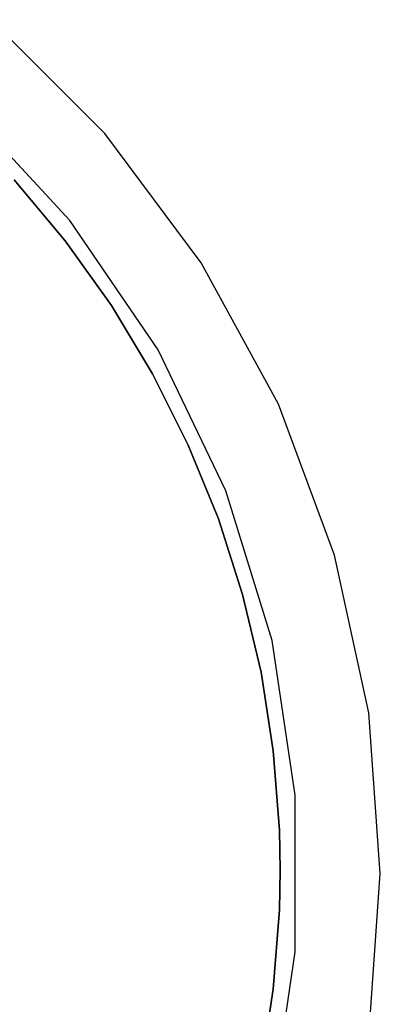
# Model space of a CAD drawing. Extents: x 0.01 to 1.98, y 0.03 to 2.78.
# Tile 31 of 39: x 1.29 to 1.43, y 0.96 to 1.34. Entities that reach past the tile are written whole.
import ezdxf

# ---------------------------------------------------------------- set-up
doc = ezdxf.new("R2010")
doc.units = 0
doc.header["$MEASUREMENT"] = 0
doc.layers.get('0').update_dxf_attribs({"color": 13, "linetype": 'CONTINUOUS'})

# ---------------------------------------------------------------- blocks, each defined once
blk = doc.blocks.new('NATALIE-10724-10723_C_STL_')
at = {"color": 0}
for p, q in [((1.32215, 1.29543, 2.02125), (1.27846, 1.33912, 2.02125)), ((1.32215, 1.29543, 1.47007), (1.27846, 1.33912, 1.47007)), ((1.32215, 1.29543, 2.02125), (1.27846, 1.33912, 2.02125)), ((1.32215, 1.29543, 1.47007), (1.27846, 1.33912, 1.47007)), ((1.30882, 1.2622, 1.4307), (1.268, 1.3062, 1.4307)), ((1.30882, 1.2622, 2.02125), (1.268, 1.3062, 2.02125)), ((1.30882, 1.2622, 1.4307), (1.268, 1.3062, 1.4307)), ((1.30882, 1.2622, 2.02125), (1.268, 1.3062, 2.02125)), ((1.35918, 1.24596, 2.02125), (1.32215, 1.29543, 2.02125)), ((1.32215, 1.29543, 1.47007), (1.32215, 1.29543, 2.02125)), ((1.35918, 1.24596, 1.47007), (1.32215, 1.29543, 1.47007)), ((1.35918, 1.24596, 1.47007), (1.32215, 1.29543, 1.47007)), ((1.32215, 1.29543, 1.47007), (1.32215, 1.29543, 2.02125)), ((1.35918, 1.24596, 2.02125), (1.32215, 1.29543, 2.02125)), ((1.28738, 1.27773, 2.31697), (1.307, 1.25434, 2.31697)), ((1.307, 1.25434, 1.41146), (1.28738, 1.27773, 1.41146)), ((1.28738, 1.27773, 2.31697), (1.307, 1.25434, 2.31697)), ((1.307, 1.25434, 1.41146), (1.28738, 1.27773, 1.41146)), ((1.34263, 1.21261, 1.4307), (1.30882, 1.2622, 1.4307)), ((1.30882, 1.2622, 2.02125), (1.30882, 1.2622, 1.4307)), ((1.34263, 1.21261, 2.02125), (1.30882, 1.2622, 2.02125)), ((1.34263, 1.21261, 2.02125), (1.30882, 1.2622, 2.02125)), ((1.30882, 1.2622, 2.02125), (1.30882, 1.2622, 1.4307)), ((1.34263, 1.21261, 1.4307), (1.30882, 1.2622, 1.4307)), ((1.307, 1.25434, 2.31697), (1.307, 1.25434, 1.41146)), ((1.307, 1.25434, 2.31697), (1.32475, 1.2295, 2.31697)), ((1.32475, 1.2295, 1.41146), (1.307, 1.25434, 1.41146)), ((1.307, 1.25434, 2.31697), (1.307, 1.25434, 1.41146)), ((1.307, 1.25434, 2.31697), (1.32475, 1.2295, 2.31697)), ((1.32475, 1.2295, 1.41146), (1.307, 1.25434, 1.41146)), ((1.38879, 1.19173, 2.02125), (1.35918, 1.24596, 2.02125)), ((1.38879, 1.19173, 1.47007), (1.35918, 1.24596, 1.47007)), ((1.38879, 1.19173, 1.47007), (1.35918, 1.24596, 1.47007)), ((1.35918, 1.24596, 1.47007), (1.35918, 1.24596, 2.02125)), ((1.38879, 1.19173, 2.02125), (1.35918, 1.24596, 2.02125)), ((1.35918, 1.24596, 1.47007), (1.35918, 1.24596, 2.02125)), ((1.32475, 1.2295, 2.31697), (1.32475, 1.2295, 1.41146)), ((1.32475, 1.2295, 2.31697), (1.34053, 1.20336, 2.31697)), ((1.34053, 1.20336, 1.41146), (1.32475, 1.2295, 1.41146)), ((1.32475, 1.2295, 2.31697), (1.32475, 1.2295, 1.41146)), ((1.32475, 1.2295, 2.31697), (1.34053, 1.20336, 2.31697)), ((1.34053, 1.20336, 1.41146), (1.32475, 1.2295, 1.41146)), ((1.36867, 1.15854, 1.4307), (1.34263, 1.21261, 1.4307)), ((1.36867, 1.15854, 2.02125), (1.34263, 1.21261, 2.02125)), ((1.34263, 1.21261, 2.02125), (1.34263, 1.21261, 1.4307)), ((1.36867, 1.15854, 1.4307), (1.34263, 1.21261, 1.4307)), ((1.36867, 1.15854, 2.02125), (1.34263, 1.21261, 2.02125)), ((1.34263, 1.21261, 2.02125), (1.34263, 1.21261, 1.4307)), ((1.34053, 1.20336, 2.31697), (1.34053, 1.20336, 1.41146)), ((1.34053, 1.20336, 2.31697), (1.35423, 1.17607, 2.31697)), ((1.35423, 1.17607, 1.41146), (1.34053, 1.20336, 1.41146)), ((1.34053, 1.20336, 2.31697), (1.34053, 1.20336, 1.41146)), ((1.34053, 1.20336, 2.31697), (1.35423, 1.17607, 2.31697)), ((1.35423, 1.17607, 1.41146), (1.34053, 1.20336, 1.41146)), ((1.41039, 1.13384, 1.47007), (1.38879, 1.19173, 1.47007)), ((1.38879, 1.19173, 1.47007), (1.38879, 1.19173, 2.02125)), ((1.41039, 1.13384, 2.02125), (1.38879, 1.19173, 2.02125)), ((1.41039, 1.13384, 2.02125), (1.38879, 1.19173, 2.02125)), ((1.41039, 1.13384, 1.47007), (1.38879, 1.19173, 1.47007)), ((1.38879, 1.19173, 1.47007), (1.38879, 1.19173, 2.02125)), ((1.35423, 1.17607, 2.31697), (1.35423, 1.17607, 1.41146)), ((1.35423, 1.17607, 2.31697), (1.36578, 1.14781, 2.31697)), ((1.36578, 1.14781, 1.41146), (1.35423, 1.17607, 1.41146)), ((1.35423, 1.17607, 2.31697), (1.35423, 1.17607, 1.41146)), ((1.35423, 1.17607, 2.31697), (1.36578, 1.14781, 2.31697)), ((1.36578, 1.14781, 1.41146), (1.35423, 1.17607, 1.41146)), ((1.38637, 1.10118, 1.4307), (1.36867, 1.15854, 1.4307)), ((1.38637, 1.10118, 2.02125), (1.36867, 1.15854, 2.02125)), ((1.36867, 1.15854, 2.02125), (1.36867, 1.15854, 1.4307)), ((1.38637, 1.10118, 1.4307), (1.36867, 1.15854, 1.4307)), ((1.36867, 1.15854, 2.02125), (1.36867, 1.15854, 1.4307)), ((1.38637, 1.10118, 2.02125), (1.36867, 1.15854, 2.02125)), ((1.36578, 1.14781, 2.31697), (1.36578, 1.14781, 1.41146)), ((1.36578, 1.14781, 2.31697), (1.3751, 1.11873, 2.31697)), ((1.3751, 1.11873, 1.41146), (1.36578, 1.14781, 1.41146)), ((1.36578, 1.14781, 2.31697), (1.36578, 1.14781, 1.41146)), ((1.36578, 1.14781, 2.31697), (1.3751, 1.11873, 2.31697)), ((1.3751, 1.11873, 1.41146), (1.36578, 1.14781, 1.41146)), ((1.41039, 1.13384, 1.47007), (1.41039, 1.13384, 2.02125)), ((1.42352, 1.07346, 2.02125), (1.41039, 1.13384, 2.02125)), ((1.42352, 1.07346, 1.47007), (1.41039, 1.13384, 1.47007)), ((1.42352, 1.07346, 1.47007), (1.41039, 1.13384, 1.47007)), ((1.41039, 1.13384, 1.47007), (1.41039, 1.13384, 2.02125)), ((1.42352, 1.07346, 2.02125), (1.41039, 1.13384, 2.02125)), ((1.3751, 1.11873, 2.31697), (1.3751, 1.11873, 1.41146)), ((1.3751, 1.11873, 2.31697), (1.38214, 1.08903, 2.31697)), ((1.38214, 1.08903, 1.41146), (1.3751, 1.11873, 1.41146)), ((1.3751, 1.11873, 2.31697), (1.3751, 1.11873, 1.41146)), ((1.3751, 1.11873, 2.31697), (1.38214, 1.08903, 2.31697)), ((1.38214, 1.08903, 1.41146), (1.3751, 1.11873, 1.41146)), ((1.39531, 1.04183, 1.4307), (1.38637, 1.10118, 1.4307)), ((1.39531, 1.04183, 2.02125), (1.38637, 1.10118, 2.02125)), ((1.38637, 1.10118, 2.02125), (1.38637, 1.10118, 1.4307)), ((1.39531, 1.04183, 1.4307), (1.38637, 1.10118, 1.4307)), ((1.38637, 1.10118, 2.02125), (1.38637, 1.10118, 1.4307)), ((1.39531, 1.04183, 2.02125), (1.38637, 1.10118, 2.02125)), ((1.38214, 1.08903, 2.31697), (1.38214, 1.08903, 1.41146)), ((1.38214, 1.08903, 2.31697), (1.38686, 1.05886, 2.31697)), ((1.38686, 1.05886, 1.41146), (1.38214, 1.08903, 1.41146)), ((1.38214, 1.08903, 2.31697), (1.38214, 1.08903, 1.41146)), ((1.38214, 1.08903, 2.31697), (1.38686, 1.05886, 2.31697)), ((1.38686, 1.05886, 1.41146), (1.38214, 1.08903, 1.41146)), ((1.42793, 1.01183, 2.02125), (1.42352, 1.07346, 2.02125)), ((1.42793, 1.01183, 1.47007), (1.42352, 1.07346, 1.47007)), ((1.42352, 1.07346, 1.47007), (1.42352, 1.07346, 2.02125)), ((1.42793, 1.01183, 1.47007), (1.42352, 1.07346, 1.47007)), ((1.42352, 1.07346, 1.47007), (1.42352, 1.07346, 2.02125)), ((1.42793, 1.01183, 2.02125), (1.42352, 1.07346, 2.02125)), ((1.38686, 1.05886, 2.31697), (1.38686, 1.05886, 1.41146)), ((1.38686, 1.05886, 2.31697), (1.38923, 1.02842, 2.31697)), ((1.38923, 1.02842, 1.41146), (1.38686, 1.05886, 1.41146)), ((1.38686, 1.05886, 2.31697), (1.38686, 1.05886, 1.41146)), ((1.38686, 1.05886, 2.31697), (1.38923, 1.02842, 2.31697)), ((1.38923, 1.02842, 1.41146), (1.38686, 1.05886, 1.41146)), ((1.39531, 0.98182, 1.4307), (1.39531, 1.04183, 1.4307)), ((1.39531, 1.04183, 2.02125), (1.39531, 1.04183, 1.4307)), ((1.39531, 0.98182, 2.02125), (1.39531, 1.04183, 2.02125)), ((1.39531, 1.04183, 2.02125), (1.39531, 1.04183, 1.4307)), ((1.39531, 0.98182, 1.4307), (1.39531, 1.04183, 1.4307)), ((1.39531, 0.98182, 2.02125), (1.39531, 1.04183, 2.02125)), ((1.38952, 1.01316, 1.41146), (1.38923, 1.02842, 1.41146)), ((1.38923, 1.02842, 2.31697), (1.38923, 1.02842, 1.41146)), ((1.38923, 1.02842, 2.31697), (1.38952, 1.01316, 2.31697)), ((1.38923, 1.02842, 2.31697), (1.38923, 1.02842, 1.41146)), ((1.38923, 1.02842, 2.31697), (1.38952, 1.01316, 2.31697)), ((1.38952, 1.01316, 1.41146), (1.38923, 1.02842, 1.41146)), ((1.38952, 1.01316, 2.31697), (1.38923, 0.99789, 2.31697)), ((1.38923, 0.99789, 1.41146), (1.38952, 1.01316, 1.41146)), ((1.38952, 1.01316, 2.31697), (1.38923, 0.99789, 2.31697)), ((1.38923, 0.99789, 1.41146), (1.38952, 1.01316, 1.41146)), ((1.38952, 1.01316, 2.31697), (1.38952, 1.01316, 1.41146)), ((1.38952, 1.01316, 2.31697), (1.38952, 1.01316, 1.41146)), ((1.42352, 0.95019, 2.02125), (1.42793, 1.01183, 2.02125)), ((1.42352, 0.95019, 1.47007), (1.42793, 1.01183, 1.47007)), ((1.42352, 0.95019, 1.47007), (1.42793, 1.01183, 1.47007)), ((1.42352, 0.95019, 2.02125), (1.42793, 1.01183, 2.02125)), ((1.42793, 1.01183, 1.47007), (1.42793, 1.01183, 2.02125)), ((1.42793, 1.01183, 1.47007), (1.42793, 1.01183, 2.02125)), ((1.38923, 0.99789, 2.31697), (1.38686, 0.96745, 2.31697)), ((1.38686, 0.96745, 1.41146), (1.38923, 0.99789, 1.41146)), ((1.38923, 0.99789, 2.31697), (1.38686, 0.96745, 2.31697)), ((1.38686, 0.96745, 1.41146), (1.38923, 0.99789, 1.41146)), ((1.38923, 0.99789, 2.31697), (1.38923, 0.99789, 1.41146)), ((1.38923, 0.99789, 2.31697), (1.38923, 0.99789, 1.41146)), ((1.38637, 0.92247, 1.4307), (1.39531, 0.98182, 1.4307)), ((1.38637, 0.92247, 2.02125), (1.39531, 0.98182, 2.02125)), ((1.38637, 0.92247, 1.4307), (1.39531, 0.98182, 1.4307)), ((1.38637, 0.92247, 2.02125), (1.39531, 0.98182, 2.02125)), ((1.39531, 0.98182, 2.02125), (1.39531, 0.98182, 1.4307)), ((1.39531, 0.98182, 2.02125), (1.39531, 0.98182, 1.4307)), ((1.38686, 0.96745, 2.31697), (1.38214, 0.93728, 2.31697)), ((1.38214, 0.93728, 1.41146), (1.38686, 0.96745, 1.41146)), ((1.38686, 0.96745, 2.31697), (1.38214, 0.93728, 2.31697)), ((1.38214, 0.93728, 1.41146), (1.38686, 0.96745, 1.41146)), ((1.38686, 0.96745, 2.31697), (1.38686, 0.96745, 1.41146)), ((1.38686, 0.96745, 2.31697), (1.38686, 0.96745, 1.41146))]:
    blk.add_line(p, q, dxfattribs=at)

msp = doc.modelspace()

# ---------------------------------------------------------------- block references
at = {"color": 0}
msp.add_blockref('NATALIE-10724-10723_C_STL_', (0, 0), dxfattribs=at)

doc.saveas('drawing.dxf')
